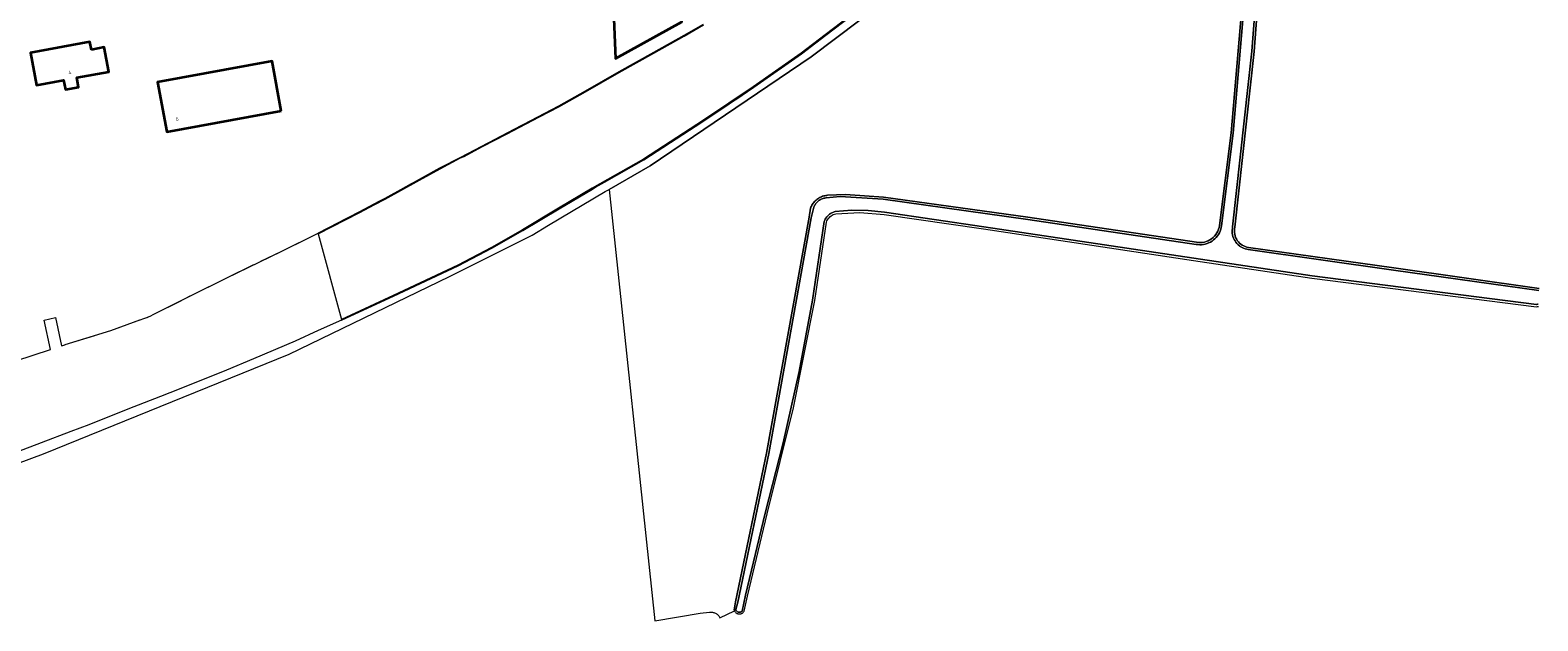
# Model space of a CAD drawing. Header units: metres. Extents: x 125158 to 132124, y 450612 to 454469.
# Tile 89 of 173: x 128356 to 128748, y 451681 to 451835. Entities that reach past the tile are written whole.
import ezdxf
from ezdxf.enums import TextEntityAlignment as Align

# ---------------------------------------------------------------- set-up
doc = ezdxf.new("R2010")
doc.units = ezdxf.units.M
doc.linetypes.add('IE-TERREINAFSCHEIDING', pattern=[10, 8, -2])
for name, color, linetype, lineweight in [('B-XX-IE-TERREINAFSCHEIDING-G', 8, 'IE-TERREINAFSCHEIDING', 18), ('B-XX-IE-TERREINAFSCHEIDING-GV', 8, 'Continuous', 18), ('B-XX-OG-BEBOUWING-GV', 8, 'Continuous', 35), ('B-XX-OG-BEBOUWING-T18', 8, 'Continuous', 18), ('B-XX-OG-TERREIN_CULTUURSCHEIDING-GV', 8, 'Continuous', 18), ('B-XX-OG-WATER-GV', 8, 'Continuous', 18), ('B-XX-OG-WATER_SLOOT-GV', 8, 'Continuous', 18)]:
    doc.layers.add(name, color=color, linetype=linetype, lineweight=lineweight)
doc.styles.add('NLCS-ISO-M-T18', font='NLCS-ISO.ttf', dxfattribs={"height": 1.8})

msp = doc.modelspace()

# ---------------------------------------------------------------- linework, layer by layer
at = {"layer": 'B-XX-IE-TERREINAFSCHEIDING-G'}
for points in [[(128544.54, 451819.72), (128556.99, 451828.45), (128563.26, 451833.25), (128576.25, 451843.22), (128604.61, 451867.67), (128628.91, 451889.15), (128652.36, 451909.77), (128672.19, 451927.26), (128674.98, 451929.65), (128691.52, 451943.9), (128708.03, 451957.91), (128714.51, 451961.91), (128718.93, 451964.28), (128726.92, 451967.03), (128740.45, 451971.21), (128742.26, 451971.77), (128750.52, 451973.6)], [(128364.56, 451752.47), (128365.55, 451752.79), (128365.54, 451752.86), (128377.37, 451756.53), (128387.32, 451760.09), (128387.65, 451760.24), (128388.59, 451760.72), (128398.99, 451765.96), (128407.4, 451770.13), (128421.67, 451777.05), (128431.27, 451781.81), (128441.89, 451787.3), (128445.91, 451789.44), (128446.89, 451789.95), (128448.59, 451790.83), (128457.56, 451795.76), (128462.88, 451798.7), (128468.26, 451801.5), (128493.78, 451814.84), (128500.74, 451818.75), (128509.48, 451823.71), (128518.49, 451828.77), (128526.35, 451833.22), (128531.38, 451836.1)], [(128513.67, 451799.55), (128515.97, 451800.86), (128531.55, 451811.02), (128544.54, 451819.72)]]:
    msp.add_lwpolyline(points, dxfattribs=at)
at = {"layer": 'B-XX-IE-TERREINAFSCHEIDING-GV'}
for points in [[(128576.13, 451843.38), (128563.14, 451833.41), (128556.87, 451828.61), (128544.43, 451819.89), (128531.44, 451811.18), (128515.87, 451801.03), (128502.54, 451793.46), (128493.82, 451788.27), (128484.43, 451782.68), (128476.34, 451778.05), (128467.57, 451773.46), (128450.77, 451765.57), (128437.32, 451759.38), (128437.35, 451759.17), (128450.86, 451765.39), (128467.66, 451773.28), (128476.44, 451777.88), (128484.53, 451782.51), (128493.92, 451788.09), (128502.64, 451793.28), (128503.42, 451793.72), (128505.74, 451795.04), (128515.97, 451800.86), (128531.55, 451811.02), (128544.54, 451819.72), (128556.99, 451828.45), (128563.26, 451833.25), (128576.25, 451843.22)], [(128531.38, 451836.1), (128526.35, 451833.22), (128518.49, 451828.77), (128509.48, 451823.71), (128500.74, 451818.75), (128493.78, 451814.84), (128468.26, 451801.5), (128462.88, 451798.7), (128457.56, 451795.76), (128448.59, 451790.83), (128446.89, 451789.95), (128445.91, 451789.44), (128441.89, 451787.3), (128431.27, 451781.81), (128431.32, 451781.61), (128441.98, 451787.12), (128446.01, 451789.26), (128448.68, 451790.65), (128457.65, 451795.58), (128462.98, 451798.52), (128468.33, 451801.35), (128469.24, 451801.77), (128474.03, 451804.34), (128480.3, 451807.51), (128488.83, 451812.01), (128493.9, 451814.63), (128500.84, 451818.58), (128509.58, 451823.54), (128518.59, 451828.59), (128526.45, 451833.04), (128531.49, 451835.93)]]:
    msp.add_lwpolyline(points, dxfattribs=at)
at = {"layer": 'B-XX-OG-BEBOUWING-GV'}
for points in [[(128522.15, 451893.02), (128518.29, 451905.53), (128511.4, 451903.58), (128514.32, 451893.62), (128518.37, 451894.81), (128519.19, 451892.07), (128490.83, 451882.93), (128488.75, 451889.57), (128485.9, 451888.51), (128492.12, 451870.02), (128502.29, 451873.38), (128506.6, 451874.8), (128508.63, 451827.22), (128525.81, 451836.79), (128523.94, 451880.54), (128527.88, 451881.84), (128525.74, 451894.18)], [(128372.32, 451829.51), (128371.95, 451831.56), (128356.48, 451828.69), (128358.03, 451820.3), (128365.11, 451821.62), (128365.57, 451819.14), (128368.96, 451819.77), (128368.5, 451822.24), (128376.86, 451823.79), (128375.68, 451830.13)], [(128421.7, 451813.64), (128419.32, 451826.56), (128389.51, 451821.06), (128391.9, 451808.14)]]:
    msp.add_lwpolyline(points, close=True, dxfattribs=at)
at = {"layer": 'B-XX-OG-TERREIN_CULTUURSCHEIDING-GV'}
for points in [[(128287.32, 451697.47), (128359.86, 451724.43), (128423.74, 451750.38), (128465.46, 451770.52), (128486.92, 451781.29), (128491.22, 451783.88), (128505.92, 451792.62), (128506.98, 451793.16), (128517.59, 451799.27), (128559.5, 451827.69), (128584.43, 451846.58), (128699.92, 451949.69), (128713.33, 451959.21), (128722.54, 451963.58), (128732.86, 451966.75), (128747.58, 451970.36), (128753.63, 451971.41)], [(128584.43, 451846.58), (128559.5, 451827.69), (128517.59, 451799.27), (128506.98, 451793.16), (128518.8, 451680.99), (128530.61, 451682.95), (128533.02, 451683.21), (128533.21, 451683.24), (128533.41, 451683.25), (128533.61, 451683.25), (128533.8, 451683.24), (128534, 451683.2), (128534.19, 451683.16), (128534.38, 451683.09), (128534.56, 451683.01), (128534.74, 451682.92), (128534.9, 451682.81), (128535.06, 451682.7), (128535.21, 451682.56), (128535.35, 451682.42), (128535.47, 451682.27), (128535.59, 451682.1), (128535.68, 451681.93), (128535.77, 451681.75), (128539.56, 451683.58), (128539.51, 451683.72), (128539.47, 451683.86), (128539.82, 451685.96), (128547.88, 451724.63), (128558.95, 451785.98), (128559.3, 451788.33), (128559.41, 451788.59), (128559.53, 451788.85), (128559.66, 451789.1), (128559.81, 451789.34), (128559.97, 451789.58), (128560.14, 451789.8), (128560.33, 451790.02), (128560.53, 451790.22), (128560.74, 451790.41), (128560.96, 451790.59), (128561.19, 451790.76), (128561.43, 451790.91), (128561.68, 451791.05), (128561.93, 451791.18), (128562.19, 451791.29), (128562.46, 451791.39), (128562.73, 451791.47), (128563.01, 451791.54), (128563.29, 451791.59), (128563.57, 451791.62), (128563.72, 451791.64), (128568.4, 451791.83), (128578.27, 451791.19), (128615.85, 451785.95), (128659.63, 451779.45), (128660.17, 451779.38), (128660.69, 451779.37), (128661.2, 451779.41), (128661.71, 451779.5), (128662.21, 451779.64), (128662.68, 451779.83), (128663.14, 451780.07), (128663.57, 451780.35), (128663.97, 451780.68), (128664.34, 451781.04), (128664.66, 451781.44), (128664.95, 451781.87), (128665.18, 451782.33), (128665.37, 451782.81), (128665.52, 451783.31), (128665.61, 451783.83), (128668.64, 451807.89), (128674.64, 451878)], [(128678.31, 451877.73), (128674.66, 451829.07), (128669.64, 451783.36), (128669.56, 451782.88), (128669.52, 451782.43), (128669.54, 451781.99), (128669.6, 451781.55), (128669.7, 451781.12), (128669.85, 451780.7), (128670.04, 451780.3), (128670.27, 451779.92), (128670.55, 451779.57), (128670.85, 451779.24), (128671.19, 451778.96), (128671.55, 451778.7), (128671.94, 451778.49), (128672.35, 451778.32), (128672.78, 451778.19), (128673.23, 451778.1), (128710.95, 451772.76), (128748.8, 451767.42)], [(128576.25, 451843.22), (128563.26, 451833.25), (128556.99, 451828.45), (128544.54, 451819.72), (128531.55, 451811.02), (128515.97, 451800.86), (128505.74, 451795.04), (128503.42, 451793.72), (128502.64, 451793.28), (128493.92, 451788.09), (128484.53, 451782.51), (128476.44, 451777.88), (128467.66, 451773.28), (128450.86, 451765.39), (128437.35, 451759.17), (128431.32, 451756.5), (128425.34, 451753.74), (128414.45, 451749.12), (128407.45, 451746.18), (128395.15, 451741.23), (128390.3, 451739.33), (128381.81, 451736.06), (128371.65, 451732), (128366.95, 451730.22), (128359.26, 451727.31), (128347.81, 451722.95)], [(128352.67, 451748.58), (128361.66, 451751.52), (128360.07, 451759.22), (128362.99, 451759.91), (128364.56, 451752.47), (128365.55, 451752.79), (128365.54, 451752.86), (128377.37, 451756.53), (128384.24, 451758.99), (128386.7, 451759.87), (128387.32, 451760.09), (128387.65, 451760.24), (128388.59, 451760.72), (128398.99, 451765.96), (128407.4, 451770.13), (128421.67, 451777.05), (128431.27, 451781.81), (128441.89, 451787.3), (128445.91, 451789.44), (128446.89, 451789.95), (128448.59, 451790.83), (128457.56, 451795.76), (128462.88, 451798.7), (128468.26, 451801.5), (128493.78, 451814.84), (128500.74, 451818.75), (128509.48, 451823.71), (128518.49, 451828.77), (128526.35, 451833.22), (128531.38, 451836.1)]]:
    msp.add_lwpolyline(points, dxfattribs=at)
for points in [[(128485.9, 451888.51), (128488.75, 451889.57), (128490.83, 451882.93), (128519.19, 451892.07), (128518.37, 451894.81), (128514.32, 451893.62), (128511.4, 451903.58), (128518.29, 451905.53), (128522.15, 451893.02), (128525.74, 451894.18), (128527.88, 451881.84), (128523.94, 451880.54), (128525.81, 451836.79), (128508.63, 451827.22), (128506.6, 451874.8), (128502.29, 451873.38), (128492.12, 451870.02)], [(128358.03, 451820.3), (128356.48, 451828.69), (128371.95, 451831.56), (128372.32, 451829.51), (128375.68, 451830.13), (128376.86, 451823.79), (128368.5, 451822.24), (128368.96, 451819.77), (128365.57, 451819.14), (128365.11, 451821.62)], [(128391.9, 451808.14), (128389.51, 451821.06), (128419.32, 451826.56), (128421.7, 451813.64)]]:
    msp.add_lwpolyline(points, close=True, dxfattribs=at)
at = {"layer": 'B-XX-OG-WATER-GV'}
for points in [[(128675.22, 451878.05), (128669.22, 451807.83), (128666.18, 451783.74), (128666.1, 451783.27), (128665.98, 451782.8), (128665.82, 451782.34), (128665.62, 451781.9), (128665.38, 451781.48), (128665.11, 451781.08), (128664.81, 451780.7), (128664.47, 451780.35), (128664.11, 451780.03), (128663.72, 451779.74), (128663.3, 451779.49), (128662.87, 451779.28), (128662.8, 451779.25), (128662.42, 451779.1), (128661.96, 451778.96), (128661.48, 451778.86), (128661, 451778.8), (128660.52, 451778.79), (128660.03, 451778.81), (128659.55, 451778.88), (128615.77, 451785.38), (128578.21, 451790.61), (128567, 451791.34), (128563.37, 451790.95), (128563.28, 451790.95), (128563.04, 451790.91), (128562.8, 451790.86), (128562.57, 451790.8), (128562.34, 451790.72), (128562.11, 451790.63), (128561.89, 451790.52), (128561.68, 451790.39), (128561.48, 451790.26), (128561.29, 451790.11), (128561.11, 451789.95), (128560.94, 451789.77), (128560.78, 451789.59), (128560.63, 451789.39), (128560.5, 451789.19), (128560.38, 451788.98), (128560.27, 451788.76), (128560.18, 451788.53), (128559.51, 451785.78), (128548.45, 451724.52), (128540.39, 451685.89), (128539.87, 451683.91), (128539.91, 451683.8), (128539.98, 451683.69), (128540.05, 451683.58), (128540.14, 451683.49), (128540.24, 451683.41), (128540.35, 451683.35), (128540.47, 451683.29), (128540.59, 451683.26), (128540.72, 451683.23), (128540.84, 451683.23), (128540.97, 451683.24), (128541.1, 451683.26), (128541.22, 451683.3), (128541.33, 451683.36), (128541.44, 451683.43), (128541.54, 451683.51), (128541.57, 451683.54), (128542.4, 451687.65), (128547.5, 451708.96), (128552.22, 451727.31), (128556.34, 451745.8), (128559.86, 451764.42), (128562.89, 451784.83), (128563.01, 451785.15), (128563.16, 451785.45), (128563.33, 451785.73), (128563.53, 451786.01), (128563.75, 451786.26), (128563.99, 451786.49), (128564.25, 451786.71), (128564.52, 451786.89), (128564.81, 451787.06), (128565.12, 451787.2), (128565.43, 451787.31), (128565.76, 451787.4), (128570.02, 451787.75), (128574.31, 451787.71), (128578.56, 451787.27), (128604.41, 451783.48), (128659.01, 451775.27), (128689.77, 451770.69), (128748.03, 451763.26), (128748.2, 451763.28), (128748.36, 451763.3), (128748.51, 451763.35)], [(128748.64, 451766.86), (128710.87, 451772.19), (128673.13, 451777.53), (128672.72, 451777.61), (128672.31, 451777.72), (128671.91, 451777.87), (128671.52, 451778.05), (128671.16, 451778.27), (128670.88, 451778.46), (128670.81, 451778.51), (128670.49, 451778.79), (128670.19, 451779.09), (128669.92, 451779.42), (128669.68, 451779.77), (128669.47, 451780.14), (128669.3, 451780.53), (128669.15, 451780.93), (128669.05, 451781.34), (128668.98, 451781.76), (128668.95, 451782.18), (128668.95, 451782.6), (128668.99, 451783.03), (128669.07, 451783.45), (128674.08, 451829.13), (128677.75, 451877.84)], [(128531.49, 451835.93), (128526.45, 451833.04), (128518.59, 451828.59), (128509.58, 451823.54), (128500.84, 451818.58), (128493.9, 451814.63), (128488.83, 451812.01), (128480.3, 451807.51), (128474.03, 451804.34), (128469.24, 451801.77), (128468.33, 451801.35), (128462.98, 451798.52), (128457.65, 451795.58), (128448.68, 451790.65), (128446.01, 451789.26), (128441.98, 451787.12), (128431.32, 451781.61), (128437.32, 451759.38), (128450.77, 451765.57), (128467.57, 451773.46), (128476.34, 451778.05), (128484.43, 451782.68), (128493.82, 451788.27), (128502.54, 451793.46), (128515.87, 451801.03), (128531.44, 451811.18), (128544.43, 451819.89), (128556.87, 451828.61), (128563.14, 451833.41), (128576.13, 451843.38)]]:
    msp.add_lwpolyline(points, dxfattribs=at)
at = {"layer": 'B-XX-OG-WATER_SLOOT-GV'}
for points in [[(128674.64, 451878), (128668.64, 451807.89), (128665.61, 451783.83), (128665.52, 451783.31), (128665.37, 451782.81), (128665.18, 451782.33), (128664.95, 451781.87), (128664.66, 451781.44), (128664.34, 451781.04), (128663.97, 451780.68), (128663.57, 451780.35), (128663.14, 451780.07), (128662.68, 451779.83), (128662.21, 451779.64), (128661.71, 451779.5), (128661.2, 451779.41), (128660.69, 451779.37), (128660.17, 451779.38), (128659.63, 451779.45), (128615.85, 451785.95), (128578.27, 451791.19), (128568.4, 451791.83), (128563.72, 451791.64), (128563.57, 451791.62), (128563.29, 451791.59), (128563.01, 451791.54), (128562.73, 451791.47), (128562.46, 451791.39), (128562.19, 451791.29), (128561.93, 451791.18), (128561.68, 451791.05), (128561.43, 451790.91), (128561.19, 451790.76), (128560.96, 451790.59), (128560.74, 451790.41), (128560.53, 451790.22), (128560.33, 451790.02), (128560.14, 451789.8), (128559.97, 451789.58), (128559.81, 451789.34), (128559.66, 451789.1), (128559.53, 451788.85), (128559.41, 451788.59), (128559.3, 451788.33), (128558.95, 451785.98), (128547.88, 451724.63), (128539.82, 451685.96), (128539.47, 451683.86), (128539.51, 451683.72), (128539.56, 451683.58), (128539.63, 451683.45), (128539.72, 451683.33), (128539.81, 451683.21), (128539.92, 451683.11), (128540.04, 451683.02), (128540.17, 451682.94), (128540.3, 451682.88), (128540.45, 451682.83), (128540.59, 451682.8), (128540.74, 451682.78), (128540.89, 451682.78), (128541.04, 451682.8), (128541.18, 451682.83), (128541.32, 451682.87), (128541.46, 451682.93), (128541.59, 451683.01), (128541.71, 451683.1), (128541.82, 451683.2), (128541.91, 451683.31), (128542, 451683.43), (128542.05, 451683.52), (128542.93, 451687.39), (128548.06, 451708.82), (128554.92, 451736.42), (128560.44, 451764.32), (128563.46, 451784.68), (128563.57, 451784.97), (128563.73, 451785.27), (128563.91, 451785.56), (128564.13, 451785.82), (128564.37, 451786.06), (128564.64, 451786.28), (128564.93, 451786.46), (128565.23, 451786.62), (128565.55, 451786.74), (128565.85, 451786.82), (128572.16, 451787.2), (128578.5, 451786.69), (128604.32, 451782.91), (128658.92, 451774.69), (128689.69, 451770.12), (128748.03, 451762.68), (128748.31, 451762.71), (128748.55, 451762.75)], [(128748.51, 451763.35), (128748.36, 451763.3), (128748.2, 451763.28), (128748.03, 451763.26), (128689.77, 451770.69), (128659.01, 451775.27), (128604.41, 451783.48), (128578.56, 451787.27), (128574.31, 451787.71), (128570.02, 451787.75), (128565.76, 451787.4), (128565.43, 451787.31), (128565.12, 451787.2), (128564.81, 451787.06), (128564.52, 451786.89), (128564.25, 451786.71), (128563.99, 451786.49), (128563.75, 451786.26), (128563.53, 451786.01), (128563.33, 451785.73), (128563.16, 451785.45), (128563.01, 451785.15), (128562.89, 451784.83), (128559.86, 451764.42), (128556.34, 451745.8), (128552.22, 451727.31), (128547.5, 451708.96), (128542.4, 451687.65), (128541.57, 451683.54), (128541.54, 451683.51), (128541.44, 451683.43), (128541.33, 451683.36), (128541.22, 451683.3), (128541.1, 451683.26), (128540.97, 451683.24), (128540.84, 451683.23), (128540.72, 451683.23), (128540.59, 451683.26), (128540.47, 451683.29), (128540.35, 451683.35), (128540.24, 451683.41), (128540.14, 451683.49), (128540.05, 451683.58), (128539.98, 451683.69), (128539.91, 451683.8), (128539.87, 451683.91), (128540.39, 451685.89), (128548.45, 451724.52), (128559.51, 451785.78), (128560.18, 451788.53), (128560.27, 451788.76), (128560.38, 451788.98), (128560.5, 451789.19), (128560.63, 451789.39), (128560.78, 451789.59), (128560.94, 451789.77), (128561.11, 451789.95), (128561.29, 451790.11), (128561.48, 451790.26), (128561.68, 451790.39), (128561.89, 451790.52), (128562.11, 451790.63), (128562.34, 451790.72), (128562.57, 451790.8), (128562.8, 451790.86), (128563.04, 451790.91), (128563.28, 451790.95), (128563.37, 451790.95), (128567, 451791.34), (128578.21, 451790.61), (128615.77, 451785.38), (128659.55, 451778.88), (128660.03, 451778.81), (128660.52, 451778.79), (128661, 451778.8), (128661.48, 451778.86), (128661.96, 451778.96), (128662.42, 451779.1), (128662.8, 451779.25), (128662.87, 451779.28), (128663.3, 451779.49), (128663.72, 451779.74), (128664.11, 451780.03), (128664.47, 451780.35), (128664.81, 451780.7), (128665.11, 451781.08), (128665.38, 451781.48), (128665.62, 451781.9), (128665.82, 451782.34), (128665.98, 451782.8), (128666.1, 451783.27), (128666.18, 451783.74), (128669.22, 451807.83), (128675.22, 451878.05)], [(128677.75, 451877.84), (128674.08, 451829.13), (128669.07, 451783.45), (128668.99, 451783.03), (128668.95, 451782.6), (128668.95, 451782.18), (128668.98, 451781.76), (128669.05, 451781.34), (128669.15, 451780.93), (128669.3, 451780.53), (128669.47, 451780.14), (128669.68, 451779.77), (128669.92, 451779.42), (128670.19, 451779.09), (128670.49, 451778.79), (128670.81, 451778.51), (128670.88, 451778.46), (128671.16, 451778.27), (128671.52, 451778.05), (128671.91, 451777.87), (128672.31, 451777.72), (128672.72, 451777.61), (128673.13, 451777.53), (128710.87, 451772.19), (128748.64, 451766.86)], [(128748.8, 451767.42), (128710.95, 451772.76), (128673.23, 451778.1), (128672.78, 451778.19), (128672.35, 451778.32), (128671.94, 451778.49), (128671.55, 451778.7), (128671.19, 451778.96), (128670.85, 451779.24), (128670.55, 451779.57), (128670.27, 451779.92), (128670.04, 451780.3), (128669.85, 451780.7), (128669.7, 451781.12), (128669.6, 451781.55), (128669.54, 451781.99), (128669.52, 451782.43), (128669.56, 451782.88), (128669.64, 451783.36), (128674.66, 451829.07), (128678.31, 451877.73)]]:
    msp.add_lwpolyline(points, dxfattribs=at)

# ---------------------------------------------------------------- texts
at = {"layer": 'B-XX-OG-BEBOUWING-T18', "style": 'NLCS-ISO-M-T18'}
for s, rotation, p in [('4', 11.4, (128366.71, 451823.59)), ('6', 9.8, (128394.66, 451811.51))]:
    msp.add_text(s, height=0.9, rotation=rotation, dxfattribs=at).set_placement(p, align=Align.MIDDLE_CENTER)

doc.saveas('drawing.dxf')
